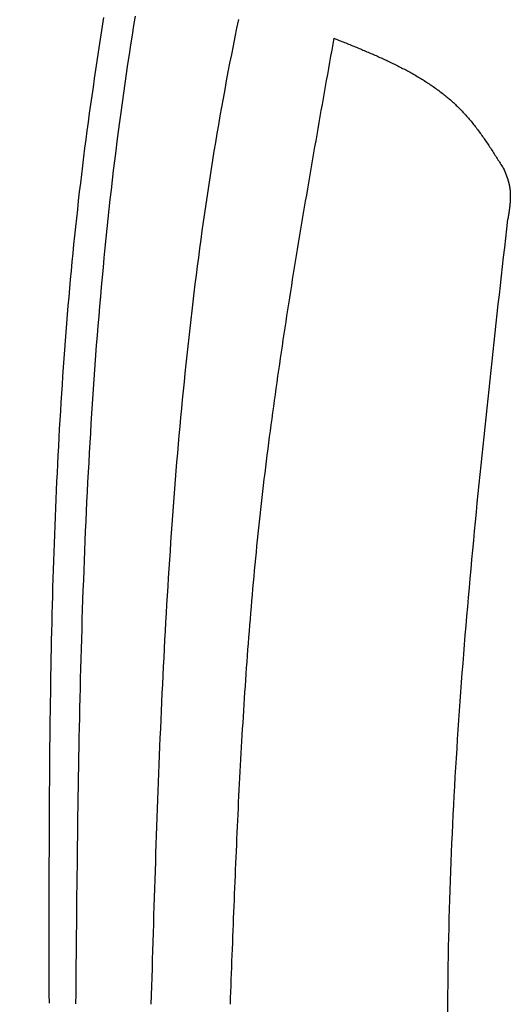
# Model space of a CAD drawing. Extents: x 715 to 7297, y 117 to 5860.
# Tile 23 of 95: x 1204 to 1389, y 4183 to 4554. Entities that reach past the tile are written whole.
import ezdxf

# ---------------------------------------------------------------- set-up
doc = ezdxf.new("R2010")
doc.units = 0
doc.layers.get('0').update_dxf_attribs({"linetype": 'CONTINUOUS'})
doc.layers.get('DEFPOINTS').update_dxf_attribs({"linetype": 'CONTINUOUS'})
doc.layers.add('4', color=3, linetype='CONTINUOUS')
doc.layers.add('8', color=1, linetype='CONTINUOUS')
doc.styles.get("Standard").update_dxf_attribs({"font": 'ISOCP.SHX'})
doc.dimstyles.get("Standard").update_dxf_attribs({"dimtxt": 6, "dimasz": 10, "dimexe": 0.18, "dimexo": 0.0625, "dimgap": 2, "dimtad": 1, "dimzin": 0, "dimcen": 0.09, "dimazin": 3, "dimtfac": 1, "dimtofl": 0, "dimtmove": 0, "dimatfit": 3})

# ---------------------------------------------------------------- blocks, each defined once
blk = doc.blocks.new('PUNKT')
at = {"layer": '4', "color": 0, "linetype": 'BYBLOCK'}
blk.add_line((-0.5, 0), (-1, 0), dxfattribs=at)
at = {"layer": '4', "color": 0, "linetype": 'BYBLOCK', "const_width": 0.5}
blk.add_lwpolyline([(-0.25, 0, 1), (0.25, 0, 1)], format="xyb", close=True, dxfattribs=at)
blk = doc.blocks.new('*U21')
at = {"layer": '4', "color": 2}
blk.add_text('520', height=70, rotation=90, dxfattribs=at).set_placement((785.85, 2663.74))
blk = doc.blocks.new('*D4')
at = {"layer": '4'}
for p, q in [((1352.77, 5337.27), (775.85, 5337.27)), ((815.85, 177.27), (815.85, 5297.27)), ((1352.77, 137.27), (775.85, 137.27))]:
    blk.add_line(p, q, dxfattribs=at)
at = {"layer": 'DEFPOINTS', "color": 0}
for p in [(815.85, 5337.27), (1372.77, 5337.27), (1372.77, 137.27)]:
    blk.add_point(p, dxfattribs=at)
blk.add_blockref('*U21', (0, 0))
at = {"layer": '4', "xscale": 40, "yscale": 40, "zscale": 40}
for p, rotation in [((815.85, 5337.27), 90), ((815.85, 137.27), 270)]:
    blk.add_blockref('PUNKT', p, dxfattribs=dict(at, rotation=rotation))

msp = doc.modelspace()

# ---------------------------------------------------------------- linework, layer by layer
at = {"layer": '8'}
for points in [[(1235.8, 4555.28, 0), (1235.27, 4552, 0), (1234.76, 4548.71, 0), (1234.25, 4545.43, 0), (1233.74, 4542.14, 0), (1233.24, 4538.86, 0), (1232.75, 4535.57, 0), (1232.26, 4532.29, 0), (1231.79, 4529, 0), (1231.31, 4525.71, 0), (1230.85, 4522.42, 0), (1230.39, 4519.13, 0), (1229.94, 4515.84, 0), (1229.5, 4512.55, 0), (1229.07, 4509.26, 0), (1228.64, 4505.96, 0), (1228.22, 4502.67, 0), (1227.81, 4499.37, 0), (1227.41, 4496.08, 0), (1227.02, 4492.78, 0), (1226.63, 4489.48, 0), (1226.25, 4486.18, 0), (1225.88, 4482.89, 0), (1225.52, 4479.59, 0), (1225.17, 4476.28, 0), (1224.83, 4472.98, 0), (1224.49, 4469.68, 0), (1224.16, 4466.38, 0), (1223.84, 4463.07, 0), (1223.53, 4459.77, 0), (1223.22, 4456.46, 0), (1222.92, 4453.15, 0), (1222.63, 4449.85, 0), (1222.35, 4446.54, 0), (1222.07, 4443.23, 0), (1221.8, 4439.92, 0), (1221.54, 4436.61, 0), (1221.28, 4433.3, 0), (1221.04, 4429.98, 0), (1220.79, 4426.67, 0), (1220.56, 4423.36, 0), (1220.33, 4420.04, 0), (1220.11, 4416.73, 0), (1219.89, 4413.41, 0), (1219.68, 4410.1, 0), (1219.48, 4406.78, 0), (1219.28, 4403.46, 0), (1219.09, 4400.14, 0), (1218.91, 4396.83, 0), (1218.73, 4393.51, 0), (1218.55, 4390.19, 0), (1218.38, 4386.87, 0), (1218.22, 4383.54, 0), (1218.06, 4380.22, 0), (1217.91, 4376.9, 0), (1217.77, 4373.58, 0), (1217.63, 4370.25, 0), (1217.49, 4366.93, 0), (1217.36, 4363.6, 0), (1217.23, 4360.28, 0), (1217.11, 4356.95, 0), (1216.99, 4353.63, 0), (1216.88, 4350.3, 0), (1216.77, 4346.97, 0), (1216.67, 4343.65, 0), (1216.57, 4340.32, 0), (1216.48, 4336.99, 0), (1216.39, 4333.66, 0), (1216.3, 4330.33, 0), (1216.22, 4327, 0), (1216.14, 4323.67, 0), (1216.07, 4320.34, 0), (1216, 4317.01, 0), (1215.93, 4313.68, 0), (1215.87, 4310.35, 0), (1215.81, 4307.01, 0), (1215.75, 4303.68, 0), (1215.7, 4300.35, 0), (1215.65, 4297.02, 0), (1215.6, 4293.68, 0), (1215.56, 4290.35, 0), (1215.52, 4287.01, 0), (1215.48, 4283.68, 0), (1215.44, 4280.34, 0), (1215.41, 4277.01, 0), (1215.38, 4273.67, 0), (1215.35, 4270.34, 0), (1215.33, 4267, 0), (1215.31, 4263.67, 0), (1215.28, 4260.33, 0), (1215.27, 4256.99, 0), (1215.25, 4253.66, 0), (1215.23, 4250.32, 0), (1215.22, 4246.98, 0), (1215.21, 4243.65, 0), (1215.2, 4240.31, 0), (1215.19, 4236.97, 0), (1215.19, 4233.63, 0), (1215.18, 4230.3, 0), (1215.18, 4226.96, 0), (1215.17, 4223.62, 0), (1215.17, 4220.28, 0), (1215.17, 4216.94, 0), (1215.17, 4213.6, 0), (1215.17, 4210.26, 0), (1215.17, 4206.93, 0), (1215.18, 4203.59, 0), (1215.18, 4200.25, 0), (1215.18, 4196.91, 0), (1215.19, 4193.57, 0), (1215.19, 4190.23, 0), (1215.19, 4186.89, 0), (1215.2, 4183.55, 0)], [(1225.35, 4183.33, 0), (1225.39, 4187.05, 0), (1225.42, 4190.77, 0), (1225.45, 4194.49, 0), (1225.49, 4198.21, 0), (1225.52, 4201.93, 0), (1225.56, 4205.65, 0), (1225.6, 4209.37, 0), (1225.63, 4213.09, 0), (1225.67, 4216.81, 0), (1225.71, 4220.53, 0), (1225.75, 4224.25, 0), (1225.79, 4227.97, 0), (1225.83, 4231.69, 0), (1225.88, 4235.4, 0), (1225.92, 4239.12, 0), (1225.97, 4242.84, 0), (1226.02, 4246.56, 0), (1226.07, 4250.28, 0), (1226.12, 4253.99, 0), (1226.17, 4257.71, 0), (1226.23, 4261.43, 0), (1226.29, 4265.14, 0), (1226.35, 4268.86, 0), (1226.42, 4272.57, 0), (1226.48, 4276.29, 0), (1226.55, 4280, 0), (1226.63, 4283.71, 0), (1226.7, 4287.43, 0), (1226.78, 4291.14, 0), (1226.86, 4294.85, 0), (1226.95, 4298.56, 0), (1227.04, 4302.27, 0), (1227.13, 4305.98, 0), (1227.22, 4309.69, 0), (1227.32, 4313.4, 0), (1227.43, 4317.11, 0), (1227.54, 4320.82, 0), (1227.65, 4324.53, 0), (1227.76, 4328.23, 0), (1227.88, 4331.94, 0), (1228.01, 4335.64, 0), (1228.14, 4339.35, 0), (1228.27, 4343.05, 0), (1228.41, 4346.75, 0), (1228.55, 4350.45, 0), (1228.7, 4354.15, 0), (1228.86, 4357.85, 0), (1229.02, 4361.55, 0), (1229.18, 4365.25, 0), (1229.35, 4368.95, 0), (1229.52, 4372.64, 0), (1229.71, 4376.34, 0), (1229.89, 4380.03, 0), (1230.08, 4383.73, 0), (1230.28, 4387.42, 0), (1230.49, 4391.11, 0), (1230.7, 4394.8, 0), (1230.92, 4398.49, 0), (1231.14, 4402.18, 0), (1231.37, 4405.86, 0), (1231.61, 4409.55, 0), (1231.85, 4413.23, 0), (1232.1, 4416.92, 0), (1232.36, 4420.6, 0), (1232.62, 4424.28, 0), (1232.9, 4427.96, 0), (1233.17, 4431.64, 0), (1233.46, 4435.31, 0), (1233.76, 4438.99, 0), (1234.06, 4442.67, 0), (1234.37, 4446.34, 0), (1234.68, 4450.01, 0), (1235.01, 4453.68, 0), (1235.34, 4457.35, 0), (1235.69, 4461.02, 0), (1236.04, 4464.68, 0), (1236.39, 4468.35, 0), (1236.76, 4472.01, 0), (1237.14, 4475.68, 0), (1237.52, 4479.34, 0), (1237.91, 4482.99, 0), (1238.32, 4486.65, 0), (1238.73, 4490.31, 0), (1239.15, 4493.96, 0), (1239.58, 4497.62, 0), (1240.02, 4501.27, 0), (1240.47, 4504.92, 0), (1240.93, 4508.56, 0), (1241.4, 4512.21, 0), (1241.87, 4515.86, 0), (1242.36, 4519.5, 0), (1242.86, 4523.14, 0), (1243.37, 4526.78, 0), (1243.89, 4530.42, 0), (1244.42, 4534.05, 0), (1244.96, 4537.69, 0), (1245.51, 4541.32, 0), (1246.07, 4544.95, 0), (1246.64, 4548.58, 0), (1247.23, 4552.2, 0), (1247.82, 4555.83, 0)], [(1286.65, 4554.53, 0), (1285.96, 4551.23, 0), (1285.29, 4547.94, 0), (1284.62, 4544.64, 0), (1283.97, 4541.34, 0), (1283.32, 4538.03, 0), (1282.69, 4534.72, 0), (1282.06, 4531.41, 0), (1281.45, 4528.1, 0), (1280.84, 4524.78, 0), (1280.25, 4521.47, 0), (1279.66, 4518.15, 0), (1279.09, 4514.83, 0), (1278.52, 4511.5, 0), (1277.96, 4508.18, 0), (1277.41, 4504.85, 0), (1276.87, 4501.52, 0), (1276.34, 4498.19, 0), (1275.82, 4494.85, 0), (1275.31, 4491.52, 0), (1274.81, 4488.18, 0), (1274.31, 4484.84, 0), (1273.83, 4481.5, 0), (1273.35, 4478.16, 0), (1272.88, 4474.82, 0), (1272.42, 4471.48, 0), (1271.97, 4468.13, 0), (1271.52, 4464.78, 0), (1271.09, 4461.44, 0), (1270.66, 4458.09, 0), (1270.24, 4454.74, 0), (1269.83, 4451.39, 0), (1269.42, 4448.03, 0), (1269.03, 4444.68, 0), (1268.64, 4441.33, 0), (1268.25, 4437.97, 0), (1267.88, 4434.62, 0), (1267.51, 4431.26, 0), (1267.15, 4427.91, 0), (1266.8, 4424.55, 0), (1266.45, 4421.19, 0), (1266.11, 4417.83, 0), (1265.78, 4414.48, 0), (1265.45, 4411.12, 0), (1265.13, 4407.76, 0), (1264.82, 4404.4, 0), (1264.51, 4401.04, 0), (1264.21, 4397.68, 0), (1263.92, 4394.33, 0), (1263.63, 4390.97, 0), (1263.34, 4387.61, 0), (1263.07, 4384.25, 0), (1262.8, 4380.89, 0), (1262.53, 4377.54, 0), (1262.27, 4374.18, 0), (1262.02, 4370.82, 0), (1261.77, 4367.47, 0), (1261.53, 4364.11, 0), (1261.29, 4360.76, 0), (1261.06, 4357.4, 0), (1260.83, 4354.05, 0), (1260.61, 4350.69, 0), (1260.39, 4347.34, 0), (1260.18, 4343.98, 0), (1259.97, 4340.63, 0), (1259.77, 4337.28, 0), (1259.57, 4333.92, 0), (1259.37, 4330.57, 0), (1259.18, 4327.22, 0), (1258.99, 4323.86, 0), (1258.81, 4320.51, 0), (1258.63, 4317.16, 0), (1258.46, 4313.81, 0), (1258.29, 4310.46, 0), (1258.12, 4307.11, 0), (1257.96, 4303.75, 0), (1257.8, 4300.4, 0), (1257.64, 4297.05, 0), (1257.49, 4293.7, 0), (1257.34, 4290.35, 0), (1257.19, 4287, 0), (1257.05, 4283.65, 0), (1256.91, 4280.3, 0), (1256.77, 4276.95, 0), (1256.63, 4273.6, 0), (1256.5, 4270.25, 0), (1256.37, 4266.91, 0), (1256.24, 4263.56, 0), (1256.12, 4260.21, 0), (1255.99, 4256.86, 0), (1255.87, 4253.51, 0), (1255.75, 4250.16, 0), (1255.64, 4246.81, 0), (1255.52, 4243.47, 0), (1255.41, 4240.12, 0), (1255.3, 4236.77, 0), (1255.19, 4233.42, 0), (1255.08, 4230.07, 0), (1254.97, 4226.73, 0), (1254.86, 4223.38, 0), (1254.76, 4220.03, 0), (1254.65, 4216.68, 0), (1254.55, 4213.34, 0), (1254.45, 4209.99, 0), (1254.35, 4206.64, 0), (1254.25, 4203.29, 0), (1254.15, 4199.95, 0), (1254.05, 4196.6, 0), (1253.95, 4193.25, 0), (1253.85, 4189.91, 0), (1253.75, 4186.56, 0), (1253.65, 4183.21, 0)], [(1322.62, 4547.45, 0), (1322.22, 4545.18, 0), (1321.81, 4542.91, 0), (1321.41, 4540.63, 0), (1321.01, 4538.36, 0), (1320.6, 4536.08, 0), (1320.2, 4533.81, 0), (1319.79, 4531.54, 0), (1319.39, 4529.26, 0), (1318.99, 4526.99, 0), (1318.58, 4524.71, 0), (1318.18, 4522.44, 0), (1317.78, 4520.16, 0), (1317.38, 4517.89, 0), (1316.98, 4515.61, 0), (1316.58, 4513.34, 0), (1316.18, 4511.06, 0), (1315.78, 4508.79, 0), (1315.39, 4506.51, 0), (1314.99, 4504.24, 0), (1314.6, 4501.96, 0), (1314.2, 4499.69, 0), (1313.81, 4497.41, 0), (1313.42, 4495.14, 0), (1313.02, 4492.86, 0), (1312.63, 4490.59, 0), (1312.25, 4488.31, 0), (1311.86, 4486.04, 0), (1311.47, 4483.76, 0), (1311.09, 4481.48, 0), (1310.7, 4479.21, 0), (1310.32, 4476.93, 0), (1309.94, 4474.65, 0), (1309.56, 4472.38, 0), (1309.19, 4470.1, 0), (1308.81, 4467.82, 0), (1308.44, 4465.54, 0), (1308.07, 4463.27, 0), (1307.7, 4460.99, 0), (1307.33, 4458.71, 0), (1306.96, 4456.43, 0), (1306.6, 4454.15, 0), (1306.24, 4451.88, 0), (1305.88, 4449.6, 0), (1305.52, 4447.32, 0), (1305.16, 4445.04, 0), (1304.81, 4442.76, 0), (1304.46, 4440.48, 0), (1304.11, 4438.2, 0), (1303.76, 4435.92, 0), (1303.42, 4433.64, 0), (1303.08, 4431.36, 0), (1302.74, 4429.08, 0), (1302.4, 4426.79, 0), (1302.07, 4424.51, 0), (1301.74, 4422.23, 0), (1301.41, 4419.95, 0), (1301.08, 4417.67, 0), (1300.76, 4415.38, 0), (1300.44, 4413.1, 0), (1300.12, 4410.82, 0), (1299.81, 4408.53, 0), (1299.5, 4406.25, 0), (1299.19, 4403.96, 0), (1298.88, 4401.68, 0), (1298.58, 4399.39, 0), (1298.28, 4397.11, 0), (1297.99, 4394.82, 0), (1297.69, 4392.54, 0), (1297.41, 4390.25, 0), (1297.12, 4387.96, 0), (1296.84, 4385.68, 0), (1296.56, 4383.39, 0), (1296.28, 4381.1, 0), (1296.01, 4378.81, 0), (1295.75, 4376.52, 0), (1295.48, 4374.23, 0), (1295.22, 4371.94, 0), (1294.97, 4369.65, 0), (1294.71, 4367.36, 0), (1294.46, 4365.07, 0), (1294.22, 4362.78, 0), (1293.98, 4360.49, 0), (1293.74, 4358.2, 0), (1293.51, 4355.91, 0), (1293.28, 4353.61, 0), (1293.06, 4351.32, 0), (1292.84, 4349.03, 0), (1292.62, 4346.73, 0), (1292.4, 4344.44, 0), (1292.19, 4342.14, 0), (1291.99, 4339.85, 0), (1291.78, 4337.55, 0), (1291.58, 4335.26, 0), (1291.39, 4332.96, 0), (1291.2, 4330.66, 0), (1291.01, 4328.37, 0), (1290.82, 4326.07, 0), (1290.64, 4323.77, 0), (1290.46, 4321.47, 0), (1290.28, 4319.17, 0), (1290.11, 4316.88, 0), (1289.94, 4314.58, 0), (1289.77, 4312.28, 0), (1289.6, 4309.98, 0), (1289.44, 4307.68, 0), (1289.28, 4305.38, 0), (1289.12, 4303.08, 0), (1288.97, 4300.78, 0), (1288.82, 4298.47, 0), (1288.67, 4296.17, 0), (1288.53, 4293.87, 0), (1288.38, 4291.57, 0), (1288.24, 4289.27, 0), (1288.1, 4286.96, 0), (1287.97, 4284.66, 0), (1287.83, 4282.36, 0), (1287.7, 4280.06, 0), (1287.57, 4277.75, 0), (1287.44, 4275.45, 0), (1287.32, 4273.15, 0), (1287.19, 4270.84, 0), (1287.07, 4268.54, 0), (1286.95, 4266.23, 0), (1286.83, 4263.93, 0), (1286.72, 4261.62, 0), (1286.6, 4259.32, 0), (1286.49, 4257.01, 0), (1286.38, 4254.71, 0), (1286.27, 4252.4, 0), (1286.16, 4250.1, 0), (1286.06, 4247.79, 0), (1285.95, 4245.48, 0), (1285.85, 4243.18, 0), (1285.75, 4240.87, 0), (1285.64, 4238.56, 0), (1285.54, 4236.26, 0), (1285.45, 4233.95, 0), (1285.35, 4231.64, 0), (1285.25, 4229.34, 0), (1285.16, 4227.03, 0), (1285.06, 4224.72, 0), (1284.97, 4222.42, 0), (1284.88, 4220.11, 0), (1284.79, 4217.8, 0), (1284.7, 4215.49, 0), (1284.61, 4213.19, 0), (1284.52, 4210.88, 0), (1284.43, 4208.57, 0), (1284.34, 4206.26, 0), (1284.25, 4203.95, 0), (1284.17, 4201.65, 0), (1284.08, 4199.34, 0), (1283.99, 4197.03, 0), (1283.91, 4194.72, 0), (1283.82, 4192.41, 0), (1283.73, 4190.11, 0), (1283.65, 4187.8, 0), (1283.56, 4185.49, 0), (1283.48, 4183.18, 0)], [(1322.62, 4547.45, 0), (1323.13, 4547.25, 0), (1323.63, 4547.05, 0), (1324.13, 4546.85, 0), (1324.63, 4546.65, 0), (1325.13, 4546.45, 0), (1325.64, 4546.25, 0), (1326.14, 4546.05, 0), (1326.64, 4545.85, 0), (1327.14, 4545.65, 0), (1327.64, 4545.44, 0), (1328.14, 4545.24, 0), (1328.64, 4545.04, 0), (1329.14, 4544.84, 0), (1329.64, 4544.63, 0), (1330.14, 4544.43, 0), (1330.64, 4544.23, 0), (1331.14, 4544.02, 0), (1331.64, 4543.82, 0), (1332.13, 4543.61, 0), (1332.63, 4543.4, 0), (1333.13, 4543.2, 0), (1333.62, 4542.99, 0), (1334.12, 4542.78, 0), (1334.61, 4542.57, 0), (1335.11, 4542.36, 0), (1335.6, 4542.15, 0), (1336.09, 4541.94, 0), (1336.59, 4541.73, 0), (1337.08, 4541.52, 0), (1337.57, 4541.31, 0), (1338.06, 4541.09, 0), (1338.55, 4540.88, 0), (1339.03, 4540.66, 0), (1339.52, 4540.44, 0), (1340.01, 4540.22, 0), (1340.49, 4540.01, 0), (1340.98, 4539.78, 0), (1341.46, 4539.56, 0), (1341.94, 4539.34, 0), (1342.43, 4539.12, 0), (1342.91, 4538.89, 0), (1343.39, 4538.67, 0), (1343.86, 4538.44, 0), (1344.34, 4538.21, 0), (1344.82, 4537.98, 0), (1345.29, 4537.75, 0), (1345.77, 4537.52, 0), (1346.24, 4537.28, 0), (1346.71, 4537.05, 0), (1347.18, 4536.81, 0), (1347.65, 4536.57, 0), (1348.12, 4536.33, 0), (1348.58, 4536.09, 0), (1349.05, 4535.85, 0), (1349.51, 4535.61, 0), (1349.97, 4535.36, 0), (1350.43, 4535.11, 0), (1350.89, 4534.86, 0), (1351.35, 4534.61, 0), (1351.8, 4534.36, 0), (1352.26, 4534.11, 0), (1352.71, 4533.85, 0), (1353.16, 4533.59, 0), (1353.61, 4533.33, 0), (1354.05, 4533.07, 0), (1354.5, 4532.81, 0), (1354.94, 4532.54, 0), (1355.39, 4532.27, 0), (1355.83, 4532, 0), (1356.27, 4531.73, 0), (1356.7, 4531.46, 0), (1357.14, 4531.18, 0), (1357.57, 4530.9, 0), (1358, 4530.62, 0), (1358.43, 4530.34, 0), (1358.86, 4530.06, 0), (1359.28, 4529.77, 0), (1359.71, 4529.48, 0), (1360.13, 4529.19, 0), (1360.55, 4528.9, 0), (1360.96, 4528.6, 0), (1361.38, 4528.3, 0), (1361.79, 4528, 0), (1362.2, 4527.7, 0), (1362.61, 4527.39, 0), (1363.01, 4527.09, 0), (1363.42, 4526.77, 0), (1363.82, 4526.46, 0), (1364.22, 4526.15, 0), (1364.61, 4525.83, 0), (1365.01, 4525.51, 0), (1365.4, 4525.18, 0), (1365.79, 4524.86, 0), (1366.18, 4524.53, 0), (1366.56, 4524.19, 0), (1366.94, 4523.86, 0), (1367.32, 4523.52, 0), (1367.7, 4523.18, 0), (1368.07, 4522.84, 0), (1368.45, 4522.49, 0), (1368.82, 4522.14, 0), (1369.18, 4521.79, 0), (1369.55, 4521.44, 0), (1369.91, 4521.08, 0), (1370.27, 4520.72, 0), (1370.62, 4520.35, 0), (1370.97, 4519.98, 0), (1371.32, 4519.61, 0), (1371.67, 4519.24, 0), (1372.02, 4518.86, 0), (1372.36, 4518.48, 0), (1372.7, 4518.1, 0), (1373.03, 4517.72, 0), (1373.37, 4517.33, 0), (1373.7, 4516.94, 0), (1374.03, 4516.55, 0), (1374.36, 4516.15, 0), (1374.69, 4515.75, 0), (1375.01, 4515.35, 0), (1375.33, 4514.95, 0), (1375.65, 4514.54, 0), (1375.97, 4514.14, 0), (1376.28, 4513.73, 0), (1376.59, 4513.32, 0), (1376.91, 4512.9, 0), (1377.22, 4512.49, 0), (1377.52, 4512.07, 0), (1377.83, 4511.65, 0), (1378.13, 4511.23, 0), (1378.44, 4510.8, 0), (1378.74, 4510.38, 0), (1379.04, 4509.95, 0), (1379.34, 4509.52, 0), (1379.63, 4509.09, 0), (1379.93, 4508.66, 0), (1380.23, 4508.23, 0), (1380.52, 4507.8, 0), (1380.81, 4507.36, 0), (1381.1, 4506.93, 0), (1381.39, 4506.49, 0), (1381.68, 4506.05, 0), (1381.97, 4505.61, 0), (1382.26, 4505.17, 0), (1382.54, 4504.73, 0), (1382.83, 4504.28, 0), (1383.11, 4503.84, 0), (1383.4, 4503.4, 0), (1383.68, 4502.95, 0), (1383.96, 4502.5, 0), (1384.25, 4502.06, 0), (1384.53, 4501.61, 0), (1384.81, 4501.16, 0), (1385.09, 4500.72, 0), (1385.37, 4500.27, 0), (1385.65, 4499.82, 0), (1385.93, 4499.37, 0), (1386.21, 4498.92, 0), (1386.49, 4498.47, 0), (1386.77, 4498.03, 0)], [(1386.77, 4498.03, 0), (1386.82, 4497.91, 0), (1386.86, 4497.8, 0), (1386.91, 4497.69, 0), (1386.95, 4497.57, 0), (1387, 4497.46, 0), (1387.05, 4497.35, 0), (1387.09, 4497.23, 0), (1387.14, 4497.12, 0), (1387.18, 4497.01, 0), (1387.23, 4496.89, 0), (1387.27, 4496.78, 0), (1387.32, 4496.67, 0), (1387.36, 4496.55, 0), (1387.41, 4496.44, 0), (1387.45, 4496.33, 0), (1387.49, 4496.21, 0), (1387.54, 4496.1, 0), (1387.58, 4495.98, 0), (1387.62, 4495.87, 0), (1387.67, 4495.76, 0), (1387.71, 4495.64, 0), (1387.75, 4495.53, 0), (1387.79, 4495.42, 0), (1387.83, 4495.3, 0), (1387.87, 4495.19, 0), (1387.91, 4495.07, 0), (1387.95, 4494.96, 0), (1387.99, 4494.85, 0), (1388.03, 4494.73, 0), (1388.07, 4494.62, 0), (1388.11, 4494.5, 0), (1388.15, 4494.39, 0), (1388.19, 4494.27, 0), (1388.22, 4494.16, 0), (1388.26, 4494.04, 0), (1388.29, 4493.93, 0), (1388.33, 4493.82, 0), (1388.36, 4493.7, 0), (1388.4, 4493.59, 0), (1388.43, 4493.47, 0), (1388.46, 4493.36, 0), (1388.5, 4493.24, 0), (1388.53, 4493.12, 0), (1388.56, 4493.01, 0), (1388.59, 4492.89, 0), (1388.62, 4492.78, 0), (1388.65, 4492.66, 0), (1388.67, 4492.55, 0), (1388.7, 4492.43, 0), (1388.73, 4492.31, 0), (1388.75, 4492.2, 0), (1388.78, 4492.08, 0), (1388.8, 4491.97, 0), (1388.82, 4491.85, 0), (1388.85, 4491.73, 0), (1388.87, 4491.62, 0), (1388.89, 4491.5, 0), (1388.91, 4491.38, 0), (1388.93, 4491.26, 0), (1388.95, 4491.15, 0), (1388.96, 4491.03, 0), (1388.98, 4490.91, 0), (1389, 4490.79, 0), (1389.01, 4490.68, 0), (1389.03, 4490.56, 0), (1389.04, 4490.44, 0), (1389.05, 4490.32, 0), (1389.07, 4490.21, 0), (1389.08, 4490.09, 0), (1389.09, 4489.97, 0), (1389.1, 4489.85, 0), (1389.11, 4489.73, 0), (1389.12, 4489.61, 0), (1389.13, 4489.49, 0), (1389.13, 4489.38, 0), (1389.14, 4489.26, 0), (1389.15, 4489.14, 0), (1389.15, 4489.02, 0), (1389.16, 4488.9, 0), (1389.16, 4488.78, 0), (1389.17, 4488.66, 0), (1389.17, 4488.54, 0), (1389.17, 4488.42, 0), (1389.18, 4488.3, 0), (1389.18, 4488.18, 0), (1389.18, 4488.06, 0), (1389.18, 4487.94, 0), (1389.18, 4487.82, 0), (1389.18, 4487.7, 0), (1389.18, 4487.58, 0), (1389.18, 4487.46, 0), (1389.17, 4487.34, 0), (1389.17, 4487.22, 0), (1389.17, 4487.1, 0), (1389.17, 4486.98, 0), (1389.16, 4486.86, 0), (1389.16, 4486.74, 0), (1389.15, 4486.62, 0), (1389.15, 4486.5, 0), (1389.14, 4486.38, 0), (1389.13, 4486.26, 0), (1389.13, 4486.14, 0), (1389.12, 4486.02, 0), (1389.11, 4485.9, 0), (1389.1, 4485.78, 0), (1389.1, 4485.65, 0), (1389.09, 4485.53, 0), (1389.08, 4485.41, 0), (1389.07, 4485.29, 0), (1389.06, 4485.17, 0), (1389.05, 4485.05, 0), (1389.04, 4484.93, 0), (1389.03, 4484.8, 0), (1389.01, 4484.68, 0), (1389, 4484.56, 0), (1388.99, 4484.44, 0), (1388.98, 4484.32, 0), (1388.96, 4484.2, 0), (1388.95, 4484.07, 0), (1388.94, 4483.95, 0), (1388.92, 4483.83, 0), (1388.91, 4483.71, 0), (1388.9, 4483.59, 0), (1388.88, 4483.47, 0), (1388.87, 4483.34, 0), (1388.85, 4483.22, 0), (1388.84, 4483.1, 0), (1388.82, 4482.98, 0), (1388.8, 4482.85, 0), (1388.79, 4482.73, 0), (1388.77, 4482.61, 0), (1388.76, 4482.49, 0), (1388.74, 4482.37, 0), (1388.72, 4482.24, 0), (1388.7, 4482.12, 0), (1388.69, 4482, 0), (1388.67, 4481.88, 0), (1388.65, 4481.75, 0), (1388.63, 4481.63, 0), (1388.62, 4481.51, 0), (1388.6, 4481.39, 0), (1388.58, 4481.26, 0), (1388.56, 4481.14, 0), (1388.54, 4481.02, 0), (1388.52, 4480.9, 0), (1388.51, 4480.77, 0), (1388.49, 4480.65, 0), (1388.47, 4480.53, 0), (1388.45, 4480.41, 0), (1388.43, 4480.28, 0), (1388.41, 4480.16, 0), (1388.39, 4480.04, 0), (1388.37, 4479.91, 0), (1388.35, 4479.79, 0), (1388.33, 4479.67, 0), (1388.31, 4479.55, 0), (1388.3, 4479.42, 0), (1388.28, 4479.3, 0), (1388.26, 4479.18, 0)], [(1365.63, 4179.79, 0), (1365.64, 4183.36, 0), (1365.66, 4186.92, 0), (1365.69, 4190.48, 0), (1365.73, 4194.04, 0), (1365.78, 4197.6, 0), (1365.84, 4201.16, 0), (1365.9, 4204.73, 0), (1365.98, 4208.29, 0), (1366.06, 4211.85, 0), (1366.15, 4215.41, 0), (1366.25, 4218.97, 0), (1366.36, 4222.54, 0), (1366.47, 4226.1, 0), (1366.59, 4229.66, 0), (1366.73, 4233.22, 0), (1366.86, 4236.79, 0), (1367.01, 4240.35, 0), (1367.16, 4243.91, 0), (1367.33, 4247.47, 0), (1367.49, 4251.04, 0), (1367.67, 4254.6, 0), (1367.85, 4258.16, 0), (1368.04, 4261.73, 0), (1368.24, 4265.29, 0), (1368.44, 4268.85, 0), (1368.65, 4272.42, 0), (1368.87, 4275.98, 0), (1369.09, 4279.54, 0), (1369.32, 4283.11, 0), (1369.55, 4286.67, 0), (1369.79, 4290.24, 0), (1370.04, 4293.8, 0), (1370.29, 4297.36, 0), (1370.55, 4300.93, 0), (1370.82, 4304.49, 0), (1371.08, 4308.06, 0), (1371.36, 4311.62, 0), (1371.64, 4315.18, 0), (1371.92, 4318.75, 0), (1372.21, 4322.31, 0), (1372.51, 4325.88, 0), (1372.81, 4329.44, 0), (1373.11, 4333.01, 0), (1373.42, 4336.57, 0), (1373.74, 4340.13, 0), (1374.05, 4343.7, 0), (1374.38, 4347.26, 0), (1374.7, 4350.83, 0), (1375.03, 4354.39, 0), (1375.37, 4357.96, 0), (1375.71, 4361.52, 0), (1376.05, 4365.09, 0), (1376.39, 4368.65, 0), (1376.74, 4372.22, 0), (1377.09, 4375.78, 0), (1377.45, 4379.35, 0), (1377.81, 4382.91, 0), (1378.17, 4386.48, 0), (1378.53, 4390.04, 0), (1378.9, 4393.61, 0), (1379.27, 4397.17, 0), (1379.64, 4400.74, 0), (1380.02, 4404.3, 0), (1380.39, 4407.87, 0), (1380.77, 4411.43, 0), (1381.15, 4415, 0), (1381.54, 4418.57, 0), (1381.92, 4422.13, 0), (1382.31, 4425.7, 0), (1382.7, 4429.26, 0), (1383.09, 4432.83, 0), (1383.48, 4436.39, 0), (1383.87, 4439.96, 0), (1384.27, 4443.52, 0), (1384.66, 4447.09, 0), (1385.06, 4450.65, 0), (1385.46, 4454.22, 0), (1385.86, 4457.79, 0), (1386.26, 4461.35, 0), (1386.66, 4464.92, 0), (1387.06, 4468.48, 0), (1387.46, 4472.05, 0), (1387.86, 4475.61, 0), (1388.26, 4479.18, 0)]]:
    msp.add_polyline3d(points, dxfattribs=at)

# ---------------------------------------------------------------- dimensions: what is measured, and where the dimension line sits
at = {"layer": '4'}
dim = msp.add_linear_dim(base=(815.852, 5337.271), p1=(1372.775, 137.271), p2=(1372.775, 5337.271), angle=90, dimstyle='Standard', dxfattribs=at)
dim.commit()
dim.dimension.update_dxf_attribs({"geometry": '*D4', "text_midpoint": (750.845, 2737.271)})

doc.saveas('drawing.dxf')
